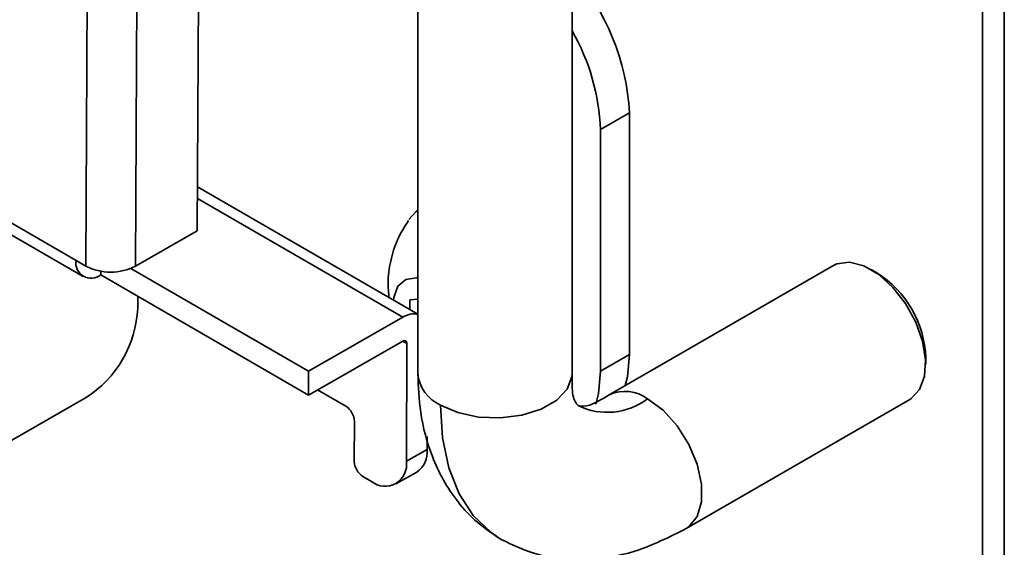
# Model space of a CAD drawing. Header units: millimetres. Extents: x 1 to 1119, y -1 to 863.
# Tile 186 of 211: x 1018 to 1039, y 479 to 491. Entities that reach past the tile are written whole.
import ezdxf

# ---------------------------------------------------------------- set-up
doc = ezdxf.new("R2010")
doc.units = ezdxf.units.MM

msp = doc.modelspace()

# ---------------------------------------------------------------- linework, layer by layer
at = {"color": 7, "linetype": 'Continuous', "lineweight": 35}
for p, q in [((1038.7995, 648.882), (1038.7995, 464.3655)), ((1039.2709, 464.558), (1039.2709, 648.6895)), ((1019.4221, 485.3239), (1020.1423, 630.9182)), ((1021.2163, 630.9147), (1020.4961, 485.3203)), ((1021.83, 486.0815), (1022.5431, 630.253)), ((977.3029, 509.6388), (1019.2108, 485.4459)), ((977.4602, 509.2875), (1019.3681, 485.0946)), ((1026.597, 508.0429), (1026.597, 483.0023)), ((1029.9303, 483.0023), (1029.9303, 508.0429)), ((1031.1704, 488.6295), (1030.5442, 488.268)), ((1031.1704, 483.4157), (1031.1704, 488.6295)), ((1030.5442, 488.268), (1030.5442, 483.0542)), ((1026.597, 484.2861), (1021.8347, 487.0353)), ((1021.83, 486.0815), (1020.4961, 485.3203)), ((1019.4221, 485.3239), (1019.2108, 485.4459)), ((1019.7447, 485.1305), (1019.7451, 485.2128)), ((1020.3975, 485.273), (1024.2374, 483.0563)), ((1035.5621, 485.3295), (1030.7302, 482.5401)), ((1036.5134, 485.1789), (1036.3955, 485.2469)), ((1019.7447, 485.1305), (1024.2348, 482.5384)), ((1020.5462, 484.6678), (1020.5449, 484.4164)), ((1026.422, 484.3871), (1026.4234, 484.5921)), ((1026.4234, 484.5921), (1026.597, 484.6054)), ((1024.2374, 483.0563), (1026.2747, 484.2189)), ((1024.2348, 482.5384), (1026.2721, 483.701)), ((1026.3614, 483.6482), (1026.3488, 481.1073)), ((1030.5442, 483.0542), (1031.1704, 483.4157)), ((1037.5739, 483.2058), (1037.5739, 483.3418)), ((1024.2348, 482.5384), (1024.2374, 483.0563)), ((1025.0413, 482.2966), (1024.4298, 482.6496)), ((1019.416, 482.4758), (1017.5451, 481.4082)), ((1032.3967, 479.6533), (1037.2286, 482.4427)), ((1025.2231, 481.1053), (1025.2274, 481.9719)), ((1026.7974, 481.6458), (1026.796, 481.3625)), ((1026.796, 481.3625), (1026.3488, 481.1073)), ((1025.4091, 480.7806), (1025.5962, 480.6726)), ((1026.125, 480.6201), (1026.5722, 480.8753)), ((1028.2998, 479.4819), (1028.4151, 479.412))]:
    msp.add_line(p, q, dxfattribs=at)
at = {"color": 8, "linetype": 'Continuous', "lineweight": 35}
for p, q in [((1026.2747, 484.2189), (1021.8334, 486.7827)), ((1026.2711, 483.7004), (1026.3614, 483.6482))]:
    msp.add_line(p, q, dxfattribs=at)
at = {"color": 7, "linetype": 'Continuous', "lineweight": 35, "flags": 128}
for points in [[(1026.597, 486.5292), (1026.554, 486.4953), (1026.4009, 486.3248)], [(1035.5621, 485.3295), (1035.6516, 485.3711), (1035.9258, 485.4054), (1036.2349, 485.327), (1036.5558, 485.1417), (1036.8649, 484.8633), (1037.1391, 484.5124), (1037.3582, 484.1151), (1037.5058, 483.7008), (1037.5711, 483.3002), (1037.5492, 482.9431), (1037.4417, 482.6559), (1037.2566, 482.46), (1037.2286, 482.4427)], [(1026.597, 485.0678), (1026.5627, 485.0716), (1026.3342, 485.0342), (1026.1656, 484.8857), (1026.0753, 484.6421), (1026.0684, 484.5912)], [(1031.0809, 482.7426), (1031.1273, 482.9349), (1031.1704, 483.4157)], [(1030.4427, 482.3421), (1030.5011, 482.5734), (1030.5442, 483.0542)]]:
    msp.add_lwpolyline(points, dxfattribs=at)
at = {"color": 8, "linetype": 'Continuous', "lineweight": 35, "flags": 128}
for points in [[(1029.9303, 483.0023), (1029.926, 482.9336), (1029.8252, 482.666), (1029.5979, 482.4257), (1029.2624, 482.232), (1028.8461, 482.1008), (1028.3825, 482.0426), (1027.9094, 482.0621), (1027.4649, 482.1578), (1027.0851, 482.3219)], [(1032.3967, 479.6533), (1032.4541, 479.6914), (1032.6355, 479.9125), (1032.73, 480.2296), (1032.73, 480.617), (1032.6355, 481.0432), (1032.4541, 481.4738), (1032.2006, 481.8738), (1031.8955, 482.2108), (1031.5635, 482.4576)], [(1027.0851, 482.3219), (1027.1307, 481.6123), (1027.2665, 480.9697), (1027.4898, 480.4073), (1027.796, 479.9365), (1028.1789, 479.5668), (1028.2998, 479.4819)]]:
    msp.add_lwpolyline(points, dxfattribs=at)
at = {"color": 7, "linetype": 'Continuous', "lineweight": 35}
for centre, radius, start, end in [((1026.1901, 488.3645), 4.9873, 3.04576, 41.41547), ((1025.9099, 488.092), 4.6377, 2.17499, 29.89906), ((1019.5376, 485.3896), 0.3317, 170.22028, 308.63256), ((1019.9626, 486.3652), 1.1732, 242.56905, 297.05123), ((1035.314, 483.2619), 2.2613, 2.02706, 57.97316), ((1018.1083, 484.5353), 2.4396, 302.41502, 357.20598), ((1026.5028, 483.8844), 0.4048, 76.54804, 124.2957), ((1026.3067, 483.6577), 0.0555, 350.21831, 128.63572), ((1024.8231, 481.9559), 0.4046, 2.26948, 57.35172), ((1026.2881, 481.3008), 0.5117, 303.73524, 6.91966), ((1025.6274, 481.1213), 0.4046, 182.26948, 237.35172), ((1025.8888, 481.0349), 0.4657, 231.07374, 8.93692)]:
    msp.add_arc(centre, radius, start, end, dxfattribs=at)
at = {"color": 8, "linetype": 'Continuous', "lineweight": 35}
for centre, radius, start, end in [((1027.4175, 483.0757), 0.8238, 185.1151, 246.20475), ((1031.0756, 481.7888), 0.8278, 53.8899, 113.97296), ((1030.6928, 483.6035), 1.4391, 244.01684, 307.22802)]:
    msp.add_arc(centre, radius, start, end, dxfattribs=at)
at = {"color": 7, "linetype": 'Continuous', "lineweight": 35}
for points, knots in [([(1026.3954, 486.3085), (1026.3098, 486.1718), (1026.1388, 485.8985), (1025.9995, 485.4355), (1025.9396, 485.0119), (1025.9659, 484.7491), (1025.9764, 484.6443)], [0, 0, 0, 0, 0.27461898, 0.54918697, 0.82033891, 1, 1, 1, 1]), ([(1026.597, 483.0021), (1026.6087, 482.7216), (1026.635, 482.0952), (1026.8458, 481.3256), (1027.1423, 480.6899), (1027.465, 480.2083), (1027.8788, 479.7623), (1028.221, 479.5378), (1028.397, 479.4223)], [0, 0, 0, 0, 0.1845275, 0.412091, 0.5431381, 0.6854, 0.8381298, 1, 1, 1, 1]), ([(1030.0636, 482.3091), (1030.0176, 482.3647), (1029.9251, 482.4767), (1029.9285, 482.8265), (1029.9303, 483.0025)], [0, 0, 0, 0, 0.4970319, 1, 1, 1, 1]), ([(1030.7303, 482.5402), (1030.5789, 482.4508), (1030.2779, 482.273), (1030.1347, 482.2971), (1030.0636, 482.3091)], [0, 0, 0, 0, 0.5029679, 1, 1, 1, 1]), ([(1028.397, 479.4223), (1028.6616, 479.2966), (1029.2218, 479.0305), (1030.2068, 478.9438), (1031.2978, 479.1079), (1032.0283, 479.4704), (1032.3966, 479.6532)], [0, 0, 0, 0, 0.2212986, 0.4684912, 0.7320636, 1, 1, 1, 1])]:
    msp.add_open_spline(points, degree=3, knots=knots, dxfattribs=at)

doc.saveas('drawing.dxf')
